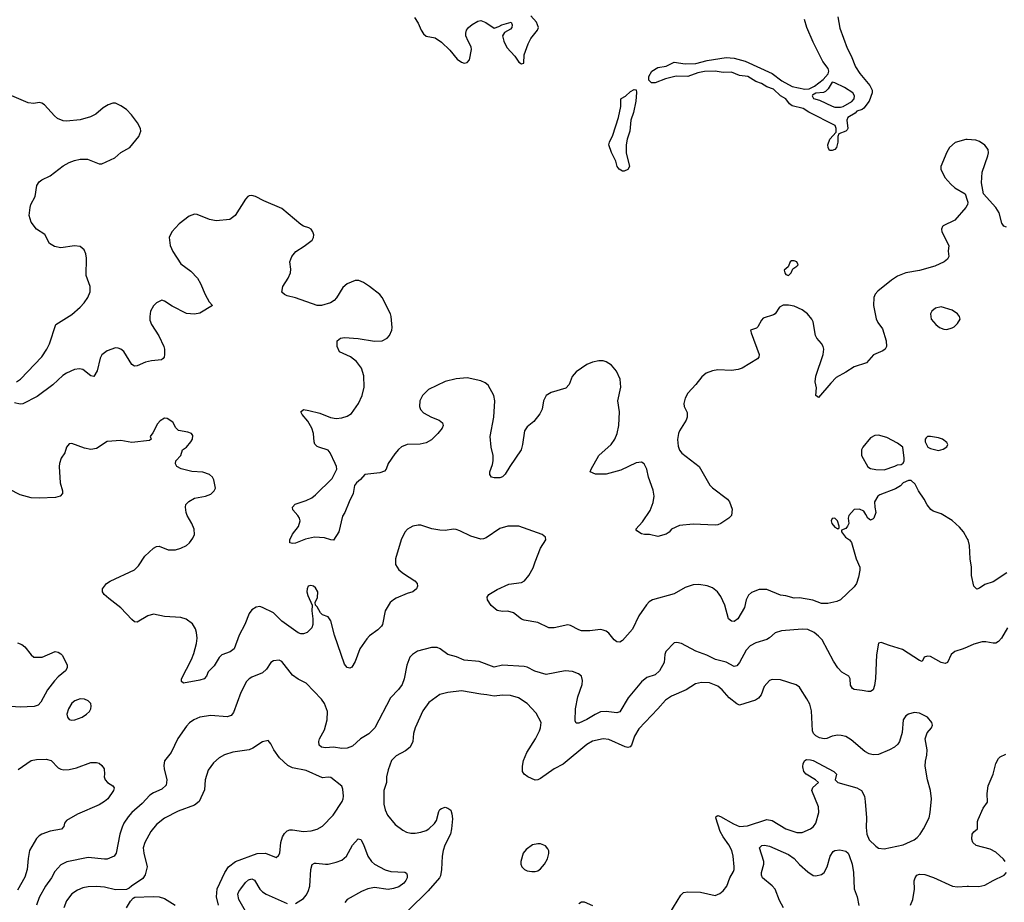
# Model space of a CAD drawing. Header units: inches. Extents: x 1834610 to 2027685, y 642842 to 774116.
# Tile 78 of 256: x 1893047 to 1900273, y 671950 to 678428. Entities that reach past the tile are written whole.
import ezdxf

# ---------------------------------------------------------------- set-up
doc = ezdxf.new("R2010")
doc.units = ezdxf.units.IN
doc.header["$MEASUREMENT"] = 0
doc.layers.add('B8697', color=7, linetype='Continuous')
doc.layers.add('B9607', color=7, linetype='Continuous')

msp = doc.modelspace()

# ---------------------------------------------------------------- linework, layer by layer
at = {"layer": 'B8697', "color": 5}
for points, elevation in [([(1895943.4, 678443.4), (1895970, 678402.8), (1895993.4, 678350), (1896010, 678324), (1896030, 678308.2), (1896094.9, 678294.9), (1896143.4, 678263.4), (1896204.6, 678204.6), (1896258.3, 678138.3), (1896290, 678115.5), (1896310, 678108.2), (1896330, 678114), (1896347.5, 678132.5), (1896362.9, 678210), (1896360.7, 678230), (1896337, 678270), (1896320.7, 678310), (1896320.7, 678330), (1896327, 678350), (1896340.9, 678370), (1896367, 678393), (1896410, 678418), (1896430, 678422), (1896468.1, 678408.1), (1896530, 678366), (1896563.1, 678376.9), (1896586, 678390), (1896654, 678410), (1896662, 678390), (1896658, 678370), (1896650, 678358), (1896606, 678334), (1896591.3, 678310), (1896600.7, 678270), (1896622.9, 678222.9), (1896679.5, 678159.5), (1896710, 678116), (1896730, 678104.7), (1896746, 678110), (1896749.2, 678170), (1896777.6, 678250), (1896797.6, 678290), (1896846.6, 678350), (1896854.5, 678370), (1896839.6, 678410), (1896797.4, 678457.4)], 420), ([(1899051.8, 678450), (1899066.7, 678366.7), (1899118.5, 678218.6), (1899150, 678162), (1899181.2, 678081.2), (1899212.3, 678032.3), (1899286.1, 677946.1), (1899301.8, 677910), (1899302.7, 677890), (1899281.7, 677830), (1899242.2, 677777.8), (1899230, 677769.5), (1899190, 677757.6), (1899177, 677743), (1899125.5, 677710), (1899116.4, 677690), (1899125.5, 677630), (1899120.5, 677619.5), (1899110.4, 677609.6), (1899058, 677590), (1899050.8, 677570), (1899050.6, 677530), (1899041, 677490), (1899030, 677475.3), (1899010, 677468.7), (1898989.1, 677469.1), (1898979, 677490), (1898977.2, 677510), (1898993.2, 677550), (1899038.6, 677601.4), (1899038.7, 677630), (1899031.3, 677651.3), (1898838.4, 677750), (1898797.2, 677777.2), (1898715, 677795), (1898696.9, 677810), (1898670, 677846.6), (1898629.3, 677870), (1898578, 677918), (1898530, 677934.7), (1898490, 677960.5), (1898450, 677975.4), (1898391.3, 678011.3), (1898330, 678017.8), (1898270, 678043.9), (1898210, 678040.3), (1898150, 678049.8), (1898073.2, 678046.8), (1898023.1, 678036.9), (1897950, 678012.1), (1897865.5, 678014.5), (1897785.6, 677994.4), (1897710, 677964.2), (1897683.6, 677963.6), (1897663.9, 677983.9), (1897663, 678010), (1897685.6, 678050), (1897730, 678077.3), (1897791.9, 678088.1), (1897850, 678117), (1897930, 678104.2), (1898010, 678106), (1898091.6, 678128.4), (1898230.6, 678149.4), (1898290, 678146.4), (1898370, 678123.2), (1898570, 678033.7), (1898639.9, 677979.9), (1898717, 677937), (1898810, 677917.6), (1898840.1, 677919.9), (1898880.1, 677939.9), (1898942.7, 677990), (1898981.2, 678030), (1898985.2, 678050), (1898981.2, 678070), (1898942, 678122), (1898870, 678262.7), (1898822.7, 678370), (1898806, 678430)], 380), ([(1893024, 675770), (1893053.2, 675790), (1893210, 675954), (1893247.3, 676010), (1893265.6, 676050), (1893313.2, 676190), (1893430, 676263.8), (1893490, 676317.1), (1893520.7, 676350), (1893547.3, 676390), (1893565.1, 676430), (1893564.5, 676470), (1893535.1, 676550), (1893537.5, 676677.5), (1893533.2, 676710), (1893519.5, 676739.5), (1893490, 676762.7), (1893450, 676769.5), (1893350, 676753.6), (1893302.7, 676762.7), (1893266.3, 676786.3), (1893231, 676851), (1893170, 676891.8), (1893130, 676941.2), (1893117.6, 676990), (1893123.6, 677050), (1893128.3, 677071.7), (1893160.9, 677130), (1893172.7, 677210), (1893190, 677237.3), (1893210, 677253.4), (1893270, 677282), (1893365.2, 677354.8), (1893410, 677380.4), (1893450, 677395.8), (1893490, 677404.9), (1893544.7, 677404.7), (1893630, 677370.7), (1893650, 677370.7), (1893744.8, 677415.2), (1893790, 677453.4), (1893855.1, 677490), (1893920.7, 677570), (1893936.9, 677610), (1893934.7, 677630), (1893912.1, 677670), (1893867, 677730), (1893830, 677768.8), (1893790, 677795.9), (1893750, 677814.5), (1893730, 677816.4), (1893695.9, 677804.1), (1893659.9, 677780.1), (1893605.8, 677734.2), (1893565.5, 677714.5), (1893490, 677693.3), (1893390, 677682.4), (1893365.6, 677685.6), (1893324, 677704), (1893302.3, 677722.3), (1893230, 677802), (1893210, 677815.1), (1893190, 677820.5), (1893150, 677813.6), (1893110, 677818.4), (1892990, 677869.3)], 420), ([(1900000, 677548.8), (1899990.6, 677549.4), (1899913.2, 677526.8), (1899870.8, 677490), (1899850, 677455.3), (1899808, 677350), (1899807.7, 677330), (1899837.1, 677270), (1899879.9, 677219.9), (1899910, 677193), (1899986, 677150), (1900000, 677103.3)], 420), ([(1900000, 677066.4), (1899990.8, 677050), (1899910, 676957.6), (1899825.1, 676914.9), (1899818.8, 676910), (1899810.7, 676890), (1899813.4, 676870), (1899864.7, 676770), (1899861, 676730), (1899866, 676690), (1899856, 676670), (1899831.3, 676650), (1899761.8, 676618.2), (1899650, 676586.2), (1899549.7, 676569.7), (1899490, 676546.2), (1899443.9, 676516.1), (1899344.1, 676435.9), (1899326, 676414), (1899315.3, 676390), (1899313.4, 676330), (1899331.7, 676231.7), (1899344.8, 676204.8), (1899378, 676158), (1899405.5, 676070), (1899407.3, 676030), (1899398.8, 676010), (1899382, 675998), (1899312.3, 675967.7), (1899261, 675910), (1899170, 675880.4), (1899110, 675841), (1899038.2, 675801.8), (1898998.5, 675761.5), (1898910, 675655.3), (1898888.7, 675670), (1898893.6, 675726.4), (1898884.5, 675770), (1898890, 675811.3), (1898942.6, 675970), (1898948.2, 676010), (1898943.5, 676030), (1898931.7, 676051.7), (1898896.9, 676090), (1898888.2, 676110), (1898869.7, 676210), (1898860.7, 676230), (1898828.5, 676268.5), (1898790, 676299.6), (1898730, 676325.6), (1898690, 676334), (1898650, 676332.3), (1898622, 676318), (1898590.2, 676269.8), (1898578.5, 676261.4), (1898503.6, 676236.4), (1898490, 676223.7), (1898465.1, 676174.9), (1898455.3, 676164.7), (1898411.3, 676148.7), (1898414, 676130), (1898473, 675970), (1898470.6, 675950), (1898460.9, 675939.1), (1898350, 675871.6), (1898319, 675861), (1898270, 675854), (1898170, 675857.2), (1898130, 675849.8), (1898085.8, 675834.2), (1898052, 675807.9), (1898009.2, 675750.8), (1897950, 675686), (1897930.5, 675650), (1897920.5, 675610), (1897923, 675590), (1897944.7, 675544.7), (1897946.4, 675510), (1897938.7, 675490), (1897889.3, 675410.7), (1897882, 675390), (1897874, 675346), (1897878.5, 675298.5), (1897890, 675268.2), (1897906.2, 675246.2), (1898032.7, 675150), (1898111.8, 675011.8), (1898131.7, 674991.7), (1898241, 674910), (1898256, 674890), (1898275.3, 674835.3), (1898271.3, 674790), (1898252, 674770), (1898192, 674730), (1898170, 674721.2), (1898150, 674719.3), (1897990, 674725.2), (1897890, 674716), (1897831.3, 674690), (1897812.7, 674667.3), (1897790, 674653.2), (1897730, 674635.3), (1897670, 674648.7), (1897631.1, 674648.9), (1897610, 674655.3), (1897576.4, 674676.4), (1897568, 674690), (1897616.6, 674743.4), (1897673.6, 674826.4), (1897696, 674884), (1897702, 674930), (1897696.2, 674976.2), (1897662, 675070), (1897649.6, 675130), (1897630, 675169.2), (1897610, 675179.5), (1897570, 675176.2), (1897458.2, 675121.8), (1897350, 675092.2), (1897273.1, 675093.1), (1897234, 675110), (1897240.9, 675130), (1897297, 675230), (1897387.3, 675310), (1897415.1, 675350), (1897431.1, 675390), (1897443.5, 675450), (1897449.4, 675550), (1897437.6, 675630), (1897457.4, 675730), (1897453.3, 675790), (1897427.9, 675847.9), (1897390, 675892.7), (1897350, 675918), (1897330, 675923.7), (1897295.9, 675924.1), (1897250, 675914), (1897210, 675896.9), (1897130, 675842.9), (1897101.6, 675810), (1897079.3, 675750), (1897055.2, 675724.7), (1896947.5, 675692.5), (1896910.3, 675669.6), (1896890.4, 675630), (1896881.6, 675570), (1896864.4, 675535.6), (1896820.6, 675479.4), (1896770, 675440.9), (1896752.4, 675410), (1896738, 675310), (1896726.7, 675270), (1896643.1, 675150), (1896610, 675093.2), (1896590, 675072.7), (1896570, 675066.6), (1896530, 675064.5), (1896510, 675069.3), (1896496, 675090), (1896497, 675110), (1896516.6, 675163.4), (1896521.6, 675190), (1896520.5, 675230), (1896508, 675290), (1896500.5, 675370), (1896526.2, 675510), (1896533.1, 675630), (1896526.3, 675670), (1896485.3, 675745.3), (1896462.8, 675762.8), (1896430, 675778.7), (1896330, 675799.7), (1896250, 675791.3), (1896170, 675772.8), (1896047.3, 675712.7), (1896002.4, 675670), (1895984.4, 675630), (1895980.4, 675590), (1895987.5, 675567.5), (1896010, 675543), (1896070, 675510.6), (1896124.7, 675490), (1896151, 675470), (1896154.8, 675450), (1896147.3, 675430), (1896116.3, 675390), (1896070, 675345.6), (1896030, 675323.6), (1895986.7, 675313.3), (1895890, 675309.6), (1895850, 675292), (1895826.3, 675273.7), (1895799.3, 675240.7), (1895752.2, 675170), (1895737.6, 675130), (1895725.1, 675114.9), (1895690, 675102.2), (1895581, 675090), (1895547.3, 675052.7), (1895519.1, 675030), (1895504.4, 675010), (1895493.1, 674950), (1895463.7, 674890), (1895432.4, 674810), (1895416.5, 674783.5), (1895390, 674668.7), (1895350.9, 674609.1), (1895330, 674609.4), (1895284.9, 674624.9), (1895210, 674629.7), (1895143.4, 674616.6), (1895070, 674586), (1895050, 674584), (1895030, 674588.7), (1895028.7, 674610), (1895050, 674652), (1895092.5, 674707.5), (1895104.5, 674750), (1895099.5, 674770), (1895088.3, 674788.3), (1895052.3, 674830), (1895049.5, 674850.5), (1895068.3, 674871.7), (1895150, 674898.4), (1895190, 674919.5), (1895218.2, 674941.8), (1895339.3, 675060.7), (1895373.6, 675130), (1895371.2, 675150), (1895362.4, 675170), (1895324.5, 675250), (1895310, 675269.3), (1895242, 675290), (1895230, 675296), (1895213.6, 675313.6), (1895207.6, 675330), (1895203, 675390), (1895190.9, 675430.9), (1895162.3, 675482.3), (1895119, 675530), (1895109, 675550), (1895130, 675566), (1895170, 675560.7), (1895250, 675539.3), (1895327.8, 675507.8), (1895370, 675501.1), (1895410, 675505.3), (1895450, 675517.6), (1895481.5, 675538.5), (1895532.3, 675610), (1895559.8, 675670), (1895574.2, 675730), (1895573.4, 675813.4), (1895555.8, 675870), (1895519.4, 675919.4), (1895474.1, 675954.1), (1895393.2, 675990), (1895378, 676030), (1895377.2, 676070), (1895402, 676090), (1895430, 676094.9), (1895531.6, 676088.4), (1895650, 676068.7), (1895707.9, 676072.1), (1895742.7, 676090), (1895762, 676110), (1895778.4, 676150), (1895780.7, 676170), (1895773.6, 676250), (1895767.6, 676270), (1895706.6, 676390), (1895689.3, 676410), (1895615.1, 676470), (1895570, 676499.6), (1895535.1, 676515.1), (1895510, 676514.7), (1895450, 676489.7), (1895418, 676462), (1895372.3, 676387.7), (1895353.6, 676366.4), (1895329, 676351), (1895262, 676330), (1895229.8, 676329.8), (1895070, 676386.3), (1895010, 676401.3), (1894989.2, 676410), (1894970, 676429.2), (1894978.7, 676470), (1895016.9, 676530), (1895035.1, 676570), (1895036.6, 676596.6), (1895029.7, 676650), (1895042.9, 676690), (1895073.9, 676726.1), (1895135.2, 676764.8), (1895192.7, 676810), (1895202.7, 676830), (1895206, 676850), (1895199.3, 676870), (1895185.2, 676890), (1895170, 676899.5), (1895130, 676911.8), (1895110, 676925.1), (1894970, 677043.1), (1894838.3, 677098.3), (1894778.4, 677130), (1894750, 677137.6), (1894730, 677135.6), (1894720.4, 677130), (1894703.1, 677110), (1894628.5, 676990), (1894590, 676961.7), (1894490, 676951), (1894441.1, 676961.1), (1894350, 676998), (1894330, 676999.7), (1894290, 676986), (1894216.3, 676930), (1894163, 676870), (1894143.8, 676830), (1894150.4, 676770), (1894170, 676727.3), (1894230, 676636.3), (1894302, 676582), (1894351, 676530), (1894372.8, 676492.8), (1894407.7, 676410), (1894438, 676358), (1894462, 676330), (1894370, 676275.1), (1894330, 676267), (1894270, 676271.8), (1894164.8, 676324.7), (1894110, 676362.7), (1894090, 676369.2), (1894051.3, 676350), (1894030, 676329), (1894008, 676290), (1894001.6, 676250), (1894002.8, 676222.8), (1894013.4, 676190), (1894068.3, 676108.3), (1894104.9, 676030), (1894110.5, 676010), (1894110.6, 675970), (1894106.8, 675950), (1894099.3, 675940.7), (1894087.7, 675932.3), (1894014.6, 675925.4), (1893970, 675914.5), (1893910, 675886.6), (1893890, 675886), (1893870, 675897.2), (1893810, 675992), (1893790, 676009.5), (1893770, 676018), (1893750, 676019.3), (1893690, 675998), (1893650, 675969.3), (1893637.2, 675942.8), (1893616.4, 675850), (1893590.4, 675809.6), (1893570, 675813.2), (1893510, 675859.5), (1893485.4, 675865.4), (1893450, 675860.5), (1893390, 675832.8), (1893364.3, 675815.7), (1893290, 675747), (1893176.4, 675663.6), (1893070.3, 675609.7), (1893050, 675607.3), (1893010, 675615.1)], 420), ([(1900000, 674621.4), (1899972, 674670), (1899943.3, 674703.3), (1899890, 674752.7), (1899810, 674801.2), (1899750, 674821.2), (1899732.5, 674832.5), (1899706.3, 674866.3), (1899684, 674910), (1899642, 674970), (1899618, 675018), (1899590, 675046), (1899570, 675046), (1899530, 675028), (1899510, 675008), (1899475.3, 674984.7), (1899358.8, 674941.2), (1899344.7, 674930), (1899321, 674890), (1899322.8, 674850), (1899330.7, 674810), (1899316, 674770), (1899310, 674764), (1899290, 674755.3), (1899270, 674768.7), (1899257.5, 674797.5), (1899240.9, 674820.9), (1899210, 674836), (1899170, 674833.2), (1899130.8, 674790), (1899126, 674770), (1899130.5, 674730), (1899122.8, 674710), (1899110, 674694), (1899078, 674682), (1899078, 674670), (1899107.7, 674630), (1899137.3, 674610), (1899150.4, 674590.4), (1899185.5, 674470), (1899212.7, 674410), (1899212.9, 674387.1), (1899203.4, 674336.6), (1899187.7, 674290), (1899170, 674266), (1899070, 674169.3), (1899043, 674157), (1898977.1, 674142.9), (1898930, 674142.9), (1898866.9, 674166.9), (1898770, 674184.2), (1898730, 674182.4), (1898670, 674200.5), (1898630, 674205.1), (1898530, 674246), (1898474.9, 674245.1), (1898416.4, 674223.6), (1898394.9, 674205.1), (1898378.3, 674170), (1898365.4, 674114.6), (1898316.3, 674030), (1898290, 674012.3), (1898270, 674012.7), (1898249.7, 674029.7), (1898222.3, 674130), (1898193.6, 674193.6), (1898168.7, 674228.7), (1898130, 674258.7), (1898093.3, 674273.3), (1898030, 674282.6), (1897990, 674279.7), (1897930, 674259.7), (1897850, 674214.5), (1897691, 674170), (1897665.4, 674154.6), (1897645.8, 674134.2), (1897590, 674053), (1897544.7, 673955.3), (1897470, 673872.7), (1897450, 673859.3), (1897430, 673861.2), (1897410, 673876), (1897370, 673926.6), (1897350, 673940.7), (1897330, 673947.3), (1897310, 673951.6), (1897230, 673941.6), (1897170, 673943.6), (1897149.7, 673949.7), (1897090, 673982), (1897070, 673987), (1896970, 673965.6), (1896930, 673964.5), (1896850, 674003.6), (1896750, 674022), (1896730, 674029.4), (1896670, 674076), (1896630, 674086), (1896590, 674083.7), (1896550, 674092.7), (1896507.9, 674127.9), (1896480.9, 674170), (1896477.2, 674190), (1896489, 674210), (1896550, 674244.9), (1896635.8, 674284.2), (1896730, 674297.6), (1896751.8, 674310), (1896784.5, 674350), (1896816.1, 674403.9), (1896829.6, 674450), (1896869.6, 674550), (1896907.6, 674610), (1896904.7, 674630), (1896882, 674650), (1896710.7, 674710.7), (1896630, 674712), (1896570, 674694.3), (1896470, 674626), (1896450, 674618), (1896430, 674616.3), (1896358.4, 674638.4), (1896277.4, 674677.4), (1896250, 674686), (1896230, 674688.4), (1896170, 674679.7), (1896130, 674680.5), (1896071.1, 674691.1), (1895990, 674718.4), (1895970, 674718.4), (1895931.3, 674710), (1895910, 674699.5), (1895892.3, 674687.7), (1895874.2, 674665.8), (1895846, 674610), (1895803.8, 674470), (1895806, 674430), (1895830.5, 674390), (1895863.4, 674363.4), (1895946.8, 674310), (1895962.8, 674290), (1895966.8, 674270), (1895958.8, 674250), (1895931, 674230), (1895890, 674217.6), (1895810, 674182.4), (1895789.1, 674170.9), (1895766, 674150), (1895728, 674090), (1895710.4, 673990), (1895702.9, 673977.1), (1895676.3, 673950), (1895614.4, 673905.6), (1895595.3, 673884.7), (1895544.2, 673810), (1895510, 673717.2), (1895484, 673676), (1895470, 673668.7), (1895450, 673673.2), (1895430, 673697.2), (1895356.9, 673910), (1895330, 674015.3), (1895310, 674045.2), (1895270, 674061.2), (1895254.5, 674074.5), (1895230, 674118), (1895218, 674130), (1895215.3, 674150), (1895231.9, 674188.1), (1895235.1, 674230), (1895217.5, 674257.5), (1895202, 674270), (1895184.5, 674275.5), (1895164.7, 674270), (1895156, 674250), (1895154.8, 674230), (1895161.4, 674201.4), (1895194, 674130), (1895191, 674090), (1895199.1, 674030), (1895198, 673990), (1895190, 673964), (1895156, 673930), (1895130, 673919.5), (1895110, 673919.5), (1895090, 673927.3), (1894970, 674014.7), (1894910, 674074.5), (1894830, 674114.7), (1894810, 674120.5), (1894782.9, 674117.1), (1894750, 674097), (1894730.3, 674069.7), (1894698.7, 673990), (1894658.7, 673910), (1894621.6, 673810), (1894591.3, 673788.7), (1894530, 673767), (1894510, 673746), (1894474.1, 673685.9), (1894430, 673641.2), (1894418.4, 673610), (1894400.7, 673590), (1894370, 673579.7), (1894250, 673558), (1894233.2, 673570), (1894235.1, 673590), (1894306.8, 673733.2), (1894324.2, 673775.8), (1894345.1, 673850), (1894348.6, 673890), (1894345.4, 673930), (1894337.6, 673957.6), (1894315.3, 673995.3), (1894268.8, 674028.8), (1894230, 674040.9), (1894110, 674048.7), (1894030, 674064.4), (1893987, 674053), (1893910, 674006), (1893890, 674009.2), (1893870, 674025.2), (1893790, 674112.7), (1893700.2, 674180.2), (1893668, 674210), (1893655.3, 674230), (1893655.3, 674250), (1893685.2, 674290), (1893711.9, 674308.1), (1893889.6, 674390.4), (1893919.1, 674420.9), (1893966, 674490), (1894029.3, 674550), (1894050, 674562), (1894070, 674564), (1894137.1, 674537.1), (1894190, 674536.4), (1894230, 674548.4), (1894272.3, 674570), (1894292.2, 674587.8), (1894317.5, 674622.5), (1894329.6, 674650), (1894328, 674690), (1894311.3, 674730), (1894275.1, 674790), (1894267.8, 674810), (1894262.9, 674850), (1894267, 674870), (1894288.2, 674891.8), (1894330, 674915.5), (1894410, 674930.7), (1894450, 674946.8), (1894475.3, 674970), (1894484, 674990), (1894472.7, 675050), (1894462.7, 675070), (1894439, 675090), (1894390, 675106), (1894310, 675113.3), (1894232, 675132), (1894199, 675150), (1894189.4, 675169.4), (1894193.2, 675190), (1894229, 675230), (1894242, 675270), (1894270, 675291), (1894304, 675330), (1894314, 675350), (1894317.2, 675377.2), (1894308, 675390), (1894282, 675402), (1894213.2, 675413.2), (1894192.9, 675432.9), (1894170, 675473.2), (1894130, 675501.2), (1894110, 675502.7), (1894076.7, 675483.3), (1894058.3, 675461.7), (1894024.1, 675395.9), (1894004.7, 675370), (1894011.3, 675348.7), (1893999.6, 675340.4), (1893870, 675324.2), (1893790, 675339.7), (1893690, 675332.6), (1893610, 675282), (1893570, 675274.5), (1893522.4, 675282.4), (1893430, 675317), (1893410, 675316.2), (1893390.7, 675290), (1893379.1, 675250), (1893350.6, 675210), (1893339.3, 675170), (1893336.4, 675150), (1893344.9, 675030), (1893362, 674970), (1893360.7, 674950), (1893344.7, 674930), (1893310, 674922), (1893190, 674917), (1893130, 674919.5), (1893050, 674941.6), (1892970, 674982.9)], 440), ([(1900000, 673823.2), (1899970, 673809.6), (1899909, 673791), (1899883, 673770), (1899856.3, 673710), (1899837.7, 673702.3), (1899810, 673709.7), (1899730, 673753.3), (1899710, 673757), (1899684.7, 673750), (1899670, 673718), (1899650, 673725.2), (1899524.7, 673804.7), (1899430, 673834), (1899370, 673858), (1899350, 673853.2), (1899334.2, 673765.8), (1899327.1, 673592.9), (1899319.6, 673540.4), (1899310, 673509.2), (1899290, 673498), (1899270, 673497), (1899230, 673506), (1899171.6, 673511.6), (1899159.1, 673519.1), (1899144.2, 673544.2), (1899140.7, 673590), (1899132, 673610), (1899079.4, 673639.4), (1899050, 673671.8), (1899019.2, 673719.2), (1898935.9, 673875.9), (1898910, 673904), (1898876.9, 673930), (1898830, 673952.9), (1898790, 673955.8), (1898637.6, 673942.4), (1898591.1, 673928.9), (1898549.4, 673890.6), (1898530, 673878.7), (1898450, 673855.3), (1898407.5, 673832.5), (1898378.3, 673801.7), (1898330, 673709.7), (1898310, 673685.1), (1898290, 673681.1), (1898232.7, 673712.7), (1898153.4, 673733.4), (1898090, 673765), (1898010, 673792.9), (1897904, 673850), (1897870, 673857.6), (1897850, 673854), (1897788, 673790), (1897780.5, 673770), (1897776.4, 673710), (1897742.3, 673650), (1897710, 673621), (1897650, 673599.7), (1897611.1, 673568.9), (1897512.3, 673450), (1897450, 673348), (1897430, 673340.5), (1897350, 673350.9), (1897310, 673348.7), (1897270, 673329.8), (1897210, 673292), (1897150, 673264.7), (1897130, 673266), (1897122.8, 673282.8), (1897125.8, 673370), (1897142, 673458), (1897175.4, 673550), (1897178, 673578), (1897169.7, 673609.6), (1897148.1, 673628.1), (1897103.8, 673643.8), (1897050, 673648), (1896910, 673622), (1896827.3, 673647.3), (1896770, 673676.4), (1896750, 673680.4), (1896590, 673691.5), (1896530, 673675.1), (1896418, 673718), (1896310, 673726.4), (1896251.7, 673751.7), (1896190, 673769.7), (1896132.3, 673810), (1896110, 673819.7), (1896070, 673821.3), (1895966.4, 673793.6), (1895930.7, 673770), (1895910.6, 673750), (1895888.7, 673691.3), (1895867.7, 673590), (1895853.4, 673550), (1895827.3, 673512.7), (1895767.2, 673450), (1895652.2, 673230), (1895610, 673188), (1895548, 673150), (1895490, 673095.1), (1895450, 673081), (1895410, 673080.3), (1895350, 673089.1), (1895290, 673083.5), (1895260.9, 673090), (1895244.7, 673104.7), (1895241.7, 673130), (1895247.6, 673150), (1895283.6, 673216.4), (1895304.4, 673290), (1895304.8, 673350), (1895282.7, 673410), (1895261.4, 673441.4), (1895150, 673559.6), (1895090, 673588.4), (1895050, 673616.9), (1894970, 673717.6), (1894950, 673727.6), (1894910, 673722.9), (1894890, 673709.5), (1894857.5, 673662.5), (1894830, 673635.4), (1894750, 673602), (1894730.2, 673589.8), (1894712.2, 673570), (1894670.2, 673490), (1894616, 673344), (1894598, 673322), (1894570, 673310.8), (1894450, 673320.3), (1894370, 673308.6), (1894323.8, 673290), (1894292.3, 673267.7), (1894270, 673242.9), (1894206.4, 673153.6), (1894159.3, 673050), (1894110.4, 672989.6), (1894105.3, 672954.7), (1894107.2, 672930), (1894127.4, 672850), (1894121.3, 672810), (1894090, 672779.7), (1894030, 672754.7), (1894002.5, 672737.5), (1893945.3, 672674.7), (1893870.2, 672610), (1893842.7, 672577.3), (1893810.2, 672530), (1893797.9, 672502.1), (1893782.7, 672450), (1893755.6, 672310), (1893741.3, 672290), (1893690, 672267.9), (1893670, 672266.2), (1893550, 672279.8), (1893392.4, 672247.6), (1893350, 672226.3), (1893303.7, 672176.3), (1893280.8, 672130), (1893237.2, 672070), (1893190, 671985.1), (1893171.1, 671930)], 460), ([(1893030, 673854), (1893062.3, 673842.3), (1893085.5, 673825.5), (1893130, 673766), (1893150.6, 673750.6), (1893211.7, 673748.3), (1893308, 673790), (1893330, 673787.3), (1893350, 673774.8), (1893360.9, 673760.9), (1893394.4, 673690), (1893394.9, 673670), (1893383.8, 673650), (1893330, 673605.7), (1893303.3, 673576.7), (1893251.3, 673510), (1893201.1, 673418.9), (1893182.2, 673397.8), (1893152.5, 673387.5), (1893050, 673383.1), (1892950.7, 673390.7)], 440), ([(1897819.3, 671870), (1897897.9, 672002.1), (1897918.8, 672021.2), (1897950, 672028.4), (1898044.1, 672024.1), (1898150, 672000.5), (1898185.4, 672014.6), (1898210, 672034), (1898235.6, 672070), (1898259.6, 672130), (1898284.2, 672175.8), (1898289.7, 672190), (1898289.8, 672210), (1898282.4, 672290), (1898272.7, 672330), (1898251.4, 672371.4), (1898209.8, 672430), (1898188.2, 672470), (1898155.6, 672570), (1898159.3, 672580.7), (1898170, 672588), (1898190, 672580.9), (1898285.4, 672525.4), (1898330, 672507.5), (1898389.1, 672510.9), (1898530, 672559.3), (1898570, 672550.4), (1898670, 672490.3), (1898750, 672462.6), (1898790, 672462.6), (1898850, 672490.4), (1898872.7, 672507.3), (1898889.8, 672530.2), (1898910.8, 672610), (1898909.8, 672650), (1898859.8, 672770), (1898866.6, 672793.4), (1898909.3, 672830), (1898887.8, 672850), (1898819.6, 672890), (1898800.5, 672910), (1898795.3, 672944.7), (1898797, 672970), (1898807.7, 672992.3), (1898821.6, 672998.4), (1898850, 672997.1), (1898871, 672990), (1899020.7, 672910), (1899042, 672890), (1899030.7, 672850), (1899050.4, 672830.4), (1899190, 672790.2), (1899225.7, 672770), (1899245.5, 672730), (1899252.2, 672690), (1899260.2, 672570), (1899258.3, 672498.3), (1899264.2, 672450), (1899282, 672410), (1899330, 672361.3), (1899350, 672348.5), (1899390, 672343.1), (1899530, 672372.7), (1899611.2, 672408.8), (1899634.2, 672425.8), (1899655.1, 672450), (1899679.5, 672490), (1899720.5, 672570), (1899729.7, 672610), (1899738.7, 672710), (1899731.3, 672770), (1899708, 672850), (1899693, 672950), (1899694.2, 672985.8), (1899705.1, 673030), (1899707.1, 673070), (1899693, 673150), (1899706.3, 673193.7), (1899739, 673230), (1899745.2, 673250), (1899741.2, 673270), (1899710, 673309), (1899650, 673339.3), (1899610, 673343.7), (1899570, 673332), (1899550, 673318), (1899530.5, 673290), (1899523.9, 673196.1), (1899503.8, 673130), (1899490.4, 673110), (1899468, 673090), (1899431.3, 673068.7), (1899350, 673036.3), (1899310, 673031.5), (1899280.4, 673040.4), (1899250, 673056.2), (1899150, 673143.7), (1899110, 673167.3), (1899075.6, 673175.6), (1899050, 673175.8), (1899010, 673169.7), (1898970, 673153), (1898950, 673149.7), (1898917.5, 673157.5), (1898890, 673171.6), (1898873.3, 673190), (1898865.4, 673210), (1898856.6, 673356.6), (1898844.4, 673404.4), (1898824.5, 673444.5), (1898778, 673518), (1898769.2, 673530), (1898745.8, 673545.8), (1898630, 673582), (1898570, 673586), (1898550, 673579.3), (1898510, 673533.2), (1898487.8, 673472.2), (1898470, 673447.6), (1898446.8, 673433.2), (1898330, 673398.3), (1898310, 673407.1), (1898253.5, 673450), (1898201.5, 673510), (1898170, 673537.6), (1898110, 673560.9), (1898050, 673564.7), (1898007.3, 673552.7), (1897937.1, 673510), (1897830, 673462.4), (1897785.7, 673434.3), (1897730, 673369.7), (1897590, 673223), (1897557.8, 673170), (1897536, 673104), (1897527.8, 673092.2), (1897510, 673087.7), (1897490, 673092.5), (1897370, 673146.2), (1897329.8, 673149.8), (1897250, 673133.6), (1897210, 673108.7), (1897034.8, 672965.2), (1896968.8, 672930), (1896870, 672858.8), (1896850, 672848.6), (1896830, 672846.2), (1896776.9, 672870), (1896749.7, 672890), (1896737.3, 672910), (1896736, 672950), (1896743.1, 672990), (1896769, 673051), (1896832.4, 673150), (1896862.6, 673210), (1896869.7, 673230), (1896873.3, 673270), (1896837.5, 673337.5), (1896770, 673409.6), (1896706.6, 673450), (1896650, 673468.3), (1896590, 673470.8), (1896530, 673463.5), (1896474.1, 673474.1), (1896430, 673476.8), (1896290, 673502.8), (1896189.2, 673490.8), (1896130, 673474.7), (1896050, 673415.6), (1896004.8, 673355.2), (1895948.5, 673230), (1895938, 673190), (1895931.6, 673130), (1895912, 673090), (1895879.1, 673060.9), (1895810, 673026), (1895774.4, 672990), (1895750, 672922), (1895739.5, 672870), (1895739.1, 672830), (1895719.1, 672770), (1895718.7, 672670), (1895728.7, 672630), (1895746.7, 672590), (1895801.8, 672521.8), (1895859.9, 672479.9), (1895886, 672466), (1895917, 672457), (1895950, 672456.9), (1895990, 672465), (1896030, 672478.4), (1896050, 672490.2), (1896091.6, 672528.4), (1896106.2, 672550), (1896123.1, 672616.9), (1896129.7, 672630.3), (1896141.7, 672638.3), (1896170, 672647.7), (1896190, 672642), (1896210, 672626), (1896219.3, 672599.3), (1896223.2, 672563.2), (1896216.5, 672490), (1896208.6, 672450), (1896167.3, 672370), (1896154.7, 672330), (1896147.6, 672290), (1896143.5, 672190), (1896134.6, 672145.4), (1896127.6, 672130), (1896045.7, 672034.3), (1895897.6, 671890)], 480), ([(1894506.8, 671930), (1894492.4, 671990), (1894497.3, 672050), (1894551.2, 672168.8), (1894578.7, 672210), (1894630, 672250.9), (1894790, 672307.8), (1894852, 672312.1), (1894930, 672278.8), (1894947.3, 672292.7), (1894955.6, 672310), (1894963.8, 672390), (1894975.1, 672430), (1894990, 672456), (1895010, 672473.8), (1895030, 672481.8), (1895050, 672482.2), (1895130, 672470.2), (1895186.2, 672473.8), (1895230, 672487), (1895269.4, 672510), (1895347, 672590), (1895414, 672690), (1895422, 672710), (1895423.7, 672730), (1895419.5, 672779.5), (1895410, 672802), (1895330, 672865.2), (1895310, 672869.2), (1895270, 672862.7), (1895150, 672917.4), (1895050, 672938), (1895014.6, 672954.6), (1894952.8, 673010), (1894911.8, 673070), (1894890, 673114), (1894870, 673137.2), (1894830, 673129.3), (1894758, 673082), (1894731, 673070), (1894610, 673053.3), (1894550, 673031.8), (1894510.7, 673010), (1894470, 672975.1), (1894430, 672919.3), (1894408.9, 672850), (1894404.1, 672775.9), (1894363.8, 672690), (1894330, 672664), (1894210, 672620.3), (1894110, 672567.2), (1894050, 672520.5), (1894008.9, 672470), (1893965.2, 672390), (1893953.1, 672350), (1893956.9, 672310), (1893981.3, 672210), (1893968.4, 672151.6), (1893950, 672125.6), (1893866.8, 672070), (1893850, 672053.2), (1893830, 672045.2), (1893750, 672043), (1893670, 672061), (1893610, 672065.3), (1893550, 672065.1), (1893510, 672057.7), (1893470, 672039.7), (1893430, 672012.8), (1893390, 671962), (1893370.3, 671910)], 480), ([(1893035.8, 672924.2), (1893130, 672990.2), (1893170, 672999.6), (1893241.7, 673001.7), (1893279.1, 672990), (1893330, 672938.4), (1893350, 672927), (1893370, 672923.1), (1893410, 672924.9), (1893463, 672937), (1893570, 672975.3), (1893610, 672977), (1893630, 672970.4), (1893650, 672955.5), (1893667, 672930), (1893670.4, 672890), (1893666.4, 672870), (1893673.4, 672850), (1893690.3, 672830.4), (1893730, 672806), (1893740.7, 672790), (1893734.9, 672770), (1893693.1, 672710), (1893668.9, 672690), (1893630, 672666.8), (1893470, 672597.2), (1893390, 672551.8), (1893375.9, 672530), (1893370, 672507), (1893353.4, 672486.6), (1893270, 672471.6), (1893210.6, 672450), (1893190, 672438.3), (1893170, 672417.6), (1893118.4, 672330), (1893108.1, 672271.9), (1893102, 672190), (1893084.4, 672135.6), (1893030, 672038.9)], 440), ([(1895070, 671940.7), (1895130, 671979.1), (1895150, 672002.3), (1895164.6, 672030), (1895177.3, 672070), (1895182.9, 672190), (1895193.2, 672226.8), (1895210, 672236.5), (1895222.8, 672237.2), (1895290, 672229.2), (1895310, 672231.3), (1895370, 672243.9), (1895410, 672260.2), (1895445.7, 672290), (1895490, 672370.4), (1895530, 672416.3), (1895550, 672410.8), (1895570, 672374), (1895601.3, 672290), (1895629.1, 672250), (1895650, 672231.4), (1895730, 672188.2), (1895770, 672177.6), (1895872.2, 672172.2), (1895884.5, 672164.5), (1895890.5, 672150.5), (1895890.4, 672130), (1895881.3, 672110), (1895866.4, 672090), (1895830, 672064.5), (1895790, 672050.8), (1895750, 672045.5), (1895650, 672059.4), (1895603, 672050), (1895556.4, 672030), (1895450.3, 671970), (1895433.6, 671950)], 460), ([(1898652.2, 671910), (1898624, 671964), (1898590, 672046.3), (1898570, 672070.9), (1898498.9, 672130), (1898489.8, 672149.8), (1898490.9, 672170), (1898507.8, 672230), (1898507.8, 672250), (1898475.6, 672350), (1898493.7, 672366.3), (1898514, 672370), (1898550, 672363.2), (1898690, 672301.5), (1898730.9, 672270.9), (1898770, 672227.1), (1898830, 672172.9), (1898870, 672147.2), (1898890, 672143.7), (1898930, 672154.4), (1898951.3, 672170), (1898972.9, 672210), (1898995.3, 672290), (1899017.2, 672322.9), (1899030, 672330.8), (1899065.3, 672334.7), (1899110, 672326.2), (1899126.2, 672310), (1899134.3, 672294.3), (1899156.8, 672230), (1899166.8, 672170), (1899171.3, 672050), (1899193.1, 671990), (1899206.1, 671926.1)], 460), ([(1899584, 671930), (1899601.5, 671970), (1899612.7, 672047.3), (1899612.1, 672107.9), (1899617.4, 672130), (1899630.9, 672149.1), (1899650, 672157.8), (1899690, 672154.2), (1899752.6, 672132.6), (1899891.5, 672068.5), (1899930, 672064.2), (1900000, 672068.1)], 460), ([(1894724.1, 671850), (1894654.8, 671970), (1894648.9, 672010), (1894655.6, 672030), (1894670, 672050.3), (1894704.1, 672095.9), (1894725.1, 672114.9), (1894750, 672123.1), (1894770, 672113.4), (1894810, 672047.1), (1894830, 672026.8), (1894856.9, 672010), (1895010, 671940.7)], 460), ([(1893831.3, 671910), (1893860.1, 671959.9), (1893878.9, 671981.1), (1893891.6, 671988.4), (1894026.1, 671993.9), (1894070, 671989.3), (1894110, 671978.8), (1894188.4, 671928.4)], 480), ([(1897150, 671942.3), (1897170, 671954.5), (1897190, 671953.5), (1897250, 671926.8)], 480)]:
    msp.add_lwpolyline(points, dxfattribs=dict(at, elevation=elevation))
for points, elevation in [([(1899010, 677969.3), (1898979.5, 677920.5), (1898959.9, 677900.1), (1898945.8, 677894.2), (1898890, 677889), (1898864.9, 677875.1), (1898862.8, 677870), (1898871.3, 677850), (1898916.7, 677836.7), (1899010, 677792.4), (1899030, 677787.2), (1899070, 677787.2), (1899090, 677792), (1899153.6, 677826.4), (1899170, 677847.7), (1899174.3, 677870), (1899160.9, 677890), (1899099.5, 677930), (1899030, 677965.6)], 380), ([(1897482.8, 677317.2), (1897470, 677317.4), (1897446.9, 677330), (1897432.6, 677350), (1897420.8, 677390), (1897390, 677454.3), (1897369.9, 677510), (1897374.5, 677530), (1897399, 677581), (1897440.2, 677710), (1897457.3, 677790), (1897457.6, 677842.4), (1897461.1, 677850), (1897492.2, 677867.8), (1897530, 677900.5), (1897556, 677916), (1897570, 677914), (1897574, 677894), (1897568.7, 677830), (1897552.5, 677747.5), (1897531.4, 677690), (1897524.9, 677610), (1897504.9, 677550), (1897498.4, 677510), (1897497.1, 677450), (1897523, 677350), (1897510, 677329.3)], 380), ([(1898730, 676658), (1898710, 676657.2), (1898701, 676650), (1898686, 676614), (1898658, 676590), (1898661, 676570), (1898670, 676558), (1898690, 676551.3), (1898708.7, 676570), (1898721.2, 676598.8), (1898750, 676618), (1898759, 676630), (1898751.3, 676651.3)], 420), ([(1899810, 676321.2), (1899768, 676312), (1899741, 676290), (1899731, 676270), (1899736, 676230), (1899770, 676191), (1899798, 676170), (1899830, 676157.3), (1899850, 676154.8), (1899890, 676166.8), (1899905.6, 676174.4), (1899930, 676198), (1899949, 676230), (1899944, 676250), (1899928.7, 676270), (1899890, 676296)], 440), ([(1899350, 675379.3), (1899322.5, 675377.5), (1899290, 675359), (1899234, 675290), (1899224.9, 675270), (1899224.9, 675230), (1899270, 675146.8), (1899290, 675134.8), (1899330, 675126.8), (1899390, 675124.7), (1899470, 675151.3), (1899490, 675162), (1899516.4, 675163.6), (1899530, 675174), (1899538, 675190), (1899538, 675210), (1899528, 675290), (1899490, 675319), (1899410, 675362)], 440), ([(1899732, 675368), (1899710, 675368), (1899699.6, 675360.4), (1899692, 675350), (1899692, 675330), (1899711.6, 675291.6), (1899730, 675282), (1899790, 675266), (1899823.1, 675276.9), (1899850, 675294), (1899858, 675310), (1899850, 675326), (1899818, 675350), (1899790, 675359)], 440), ([(1899030, 674768.7), (1899010, 674768), (1899002.8, 674750), (1899006, 674730), (1899030, 674704.7), (1899050, 674692), (1899062, 674698), (1899062, 674710), (1899048.7, 674750)], 440), ([(1893490, 673444.2), (1893450.8, 673430), (1893430, 673411.8), (1893404.9, 673370), (1893393, 673330), (1893398, 673310), (1893410, 673290.8), (1893430, 673288.2), (1893450.7, 673290.7), (1893505.2, 673310), (1893538, 673330), (1893559.5, 673350), (1893569.5, 673370), (1893572.7, 673390), (1893569.3, 673410), (1893549.7, 673429.6), (1893521.7, 673441.7)], 460), ([(1896850, 672380.5), (1896810, 672371.2), (1896762.7, 672337.3), (1896741.3, 672310), (1896724.2, 672250), (1896724.6, 672230), (1896731.4, 672211.4), (1896750.5, 672190), (1896770, 672181.3), (1896804.4, 672175.6), (1896830, 672175.8), (1896850, 672182.3), (1896870, 672195.8), (1896898, 672230), (1896920.5, 672270), (1896929.4, 672309.4), (1896929.3, 672329.3), (1896923.2, 672343.2), (1896904.5, 672364.5), (1896870, 672379.5)], 520)]:
    msp.add_lwpolyline(points, close=True, dxfattribs=dict(at, elevation=elevation))
at = {"layer": 'B9607', "color": 5}
for points, elevation in [([(1900290, 676906), (1900270, 676913.2), (1900254.2, 676934.2), (1900234, 677010), (1900210, 677049.2), (1900119, 677150), (1900105.2, 677230), (1900109.3, 677310), (1900151.4, 677428.6), (1900156.2, 677450), (1900154.9, 677474.9), (1900130, 677506), (1900090, 677535.1), (1900064.5, 677544.5), (1900000, 677548.8)], 420), ([(1900000, 677103.3), (1900004, 677090), (1900002, 677070), (1900000, 677066.4)], 420), ([(1900291.8, 674368.2), (1900190, 674302), (1900130, 674282.4), (1900090, 674256), (1900070, 674249.2), (1900049.6, 674269.6), (1900032, 674350), (1900032, 674410), (1900022, 674470), (1900017, 674570), (1900006.6, 674610), (1900000, 674621.4)], 440), ([(1900295.6, 673964.4), (1900251.4, 673888.6), (1900230, 673863.6), (1900210, 673853.3), (1900190, 673852.6), (1900137.3, 673862.7), (1900110, 673862), (1900050, 673846), (1900000, 673823.2)], 460), ([(1900278, 672250), (1900266.3, 672266.3), (1900210, 672319.5), (1900170, 672339.7), (1900066.3, 672366.3), (1900042.7, 672390), (1900034.8, 672414.8), (1900037, 672450), (1900050, 672467.3), (1900077, 672490), (1900076.9, 672543.1), (1900080.8, 672559.2), (1900118.6, 672641.4), (1900150, 672684.7), (1900147.3, 672750), (1900155.3, 672804.7), (1900192, 672890), (1900209.6, 672970), (1900230, 673006.8), (1900242, 673018), (1900283.3, 673036.7)], 460), ([(1900000, 672068.1), (1900010, 672068.7), (1900085.8, 672065.8), (1900130, 672075.3), (1900189.8, 672110.2), (1900271, 672149), (1900287.6, 672170)], 460)]:
    msp.add_lwpolyline(points, dxfattribs=dict(at, elevation=elevation))

doc.saveas('drawing.dxf')
